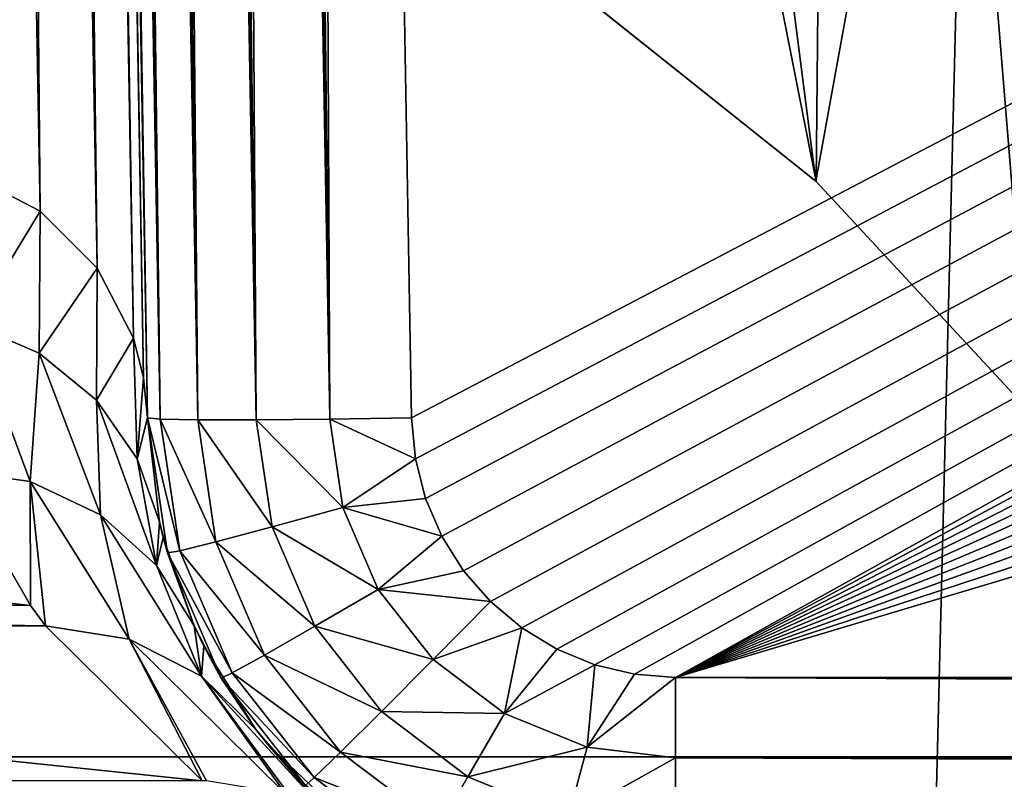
# Model space of a CAD drawing. Header units: millimetres. Extents: x -40 to 40, y -40 to 40.
# Tile 209 of 256: x 1.2 to 3.1, y 1.8 to 3.2. Entities that reach past the tile are written whole.
import ezdxf

# ---------------------------------------------------------------- set-up
doc = ezdxf.new("R2010")
doc.units = ezdxf.units.MM
doc.header["$LTSCALE"] = 26.699852
for name, color, linetype in [('1', 7, 'CONTINUOUS'), ('102', 7, 'CONTINUOUS'), ('103', 7, 'CONTINUOUS'), ('149', 7, 'CONTINUOUS'), ('150', 7, 'CONTINUOUS'), ('151', 7, 'CONTINUOUS'), ('158', 7, 'CONTINUOUS'), ('16', 7, 'CONTINUOUS'), ('424', 7, 'CONTINUOUS'), ('430', 7, 'CONTINUOUS'), ('612', 7, 'CONTINUOUS'), ('614', 7, 'CONTINUOUS'), ('615', 7, 'CONTINUOUS'), ('617', 7, 'CONTINUOUS'), ('87', 7, 'CONTINUOUS'), ('93', 7, 'CONTINUOUS'), ('94', 7, 'CONTINUOUS')]:
    doc.layers.add(name, color=color, linetype=linetype)

msp = doc.modelspace()

# ---------------------------------------------------------------- linework, layer by layer
at = {"layer": '1', "linetype": 'Continuous'}
for points in [[(1.9386, -39.4524), (0, 39.5), (0, -39.5), (1.9386, -39.4524)], [(3.872, 39.3098), (0, 39.5), (1.9386, -39.4524), (3.872, 39.3098)], [(3.8727, -39.3097), (3.872, 39.3098), (1.9386, -39.4524), (3.8727, -39.3097)]]:
    msp.add_3dface(points, dxfattribs=at)
at = {"layer": '102', "linetype": 'Continuous'}
for points in [[(3.4005, 2.9472, -755), (2.9477, 3.4002, -770), (2.9475, 3.4003, -755), (3.4005, 2.9472, -755)], [(3.4015, 2.9461, -770), (2.9477, 3.4002, -770), (3.4005, 2.9472, -755), (3.4015, 2.9461, -770)]]:
    msp.add_3dface(points, dxfattribs=at)
at = {"layer": '103', "linetype": 'Continuous'}
for points in [[(5.1268, 3.117, -755), (2.4347, 3.7844, -755), (4.6538, 3.7871, -755), (5.1268, 3.117, -755)], [(2.9475, 3.4003, -755), (2.4347, 3.7844, -755), (5.1268, 3.117, -755), (2.9475, 3.4003, -755)], [(3.4005, 2.9472, -755), (2.9475, 3.4003, -755), (5.1268, 3.117, -755), (3.4005, 2.9472, -755)]]:
    msp.add_3dface(points, dxfattribs=at)
at = {"layer": '149', "linetype": 'Continuous'}
for points in [[(-1.0888, 2.3822, -964.186), (1.2351, 2.1271, -967.0193), (-1.2334, 2.1295, -966.9933), (-1.0888, 2.3822, -964.186)], [(1.0884, 2.3829, -964.178), (1.2351, 2.1271, -967.0193), (-1.0888, 2.3822, -964.186), (1.0884, 2.3829, -964.178)], [(-1.2334, 2.1295, -966.9933), (1.2634, 2.0888, -967.4448), (-1.264, 2.0881, -967.453), (-1.2334, 2.1295, -966.9933)], [(1.2351, 2.1271, -967.0193), (1.2634, 2.0888, -967.4448), (-1.2334, 2.1295, -966.9933), (1.2351, 2.1271, -967.0193)], [(-1.264, 2.0881, -967.453), (1.5604, 1.7951, -970.7086), (-1.5604, 1.7951, -970.7086), (-1.264, 2.0881, -967.453)], [(1.2634, 2.0888, -967.4448), (1.5604, 1.7951, -970.7086), (-1.264, 2.0881, -967.453), (1.2634, 2.0888, -967.4448)]]:
    msp.add_3dface(points, dxfattribs=at)
at = {"layer": '150', "linetype": 'Continuous'}
for points in [[(1.115, 2.9462, -957.6324), (1.2539, 2.8743, -957.6257), (1.1238, 2.6602, -960.8965), (1.115, 2.9462, -957.6324)], [(1.1238, 2.6602, -960.8965), (1.2539, 2.8743, -957.6257), (1.252, 2.6051, -960.889), (1.1238, 2.6602, -960.8965)], [(1.2539, 2.8743, -957.6257), (1.3618, 2.7659, -957.6157), (1.252, 2.6051, -960.889), (1.2539, 2.8743, -957.6257)], [(1.252, 2.6051, -960.889), (1.3618, 2.7659, -957.6157), (1.3602, 2.5163, -960.8789), (1.252, 2.6051, -960.889)], [(1.3618, 2.7659, -957.6157), (1.4303, 2.6338, -957.6037), (1.3602, 2.5163, -960.8789), (1.3618, 2.7659, -957.6157)], [(1.0884, 2.3829, -964.178), (1.1238, 2.6602, -960.8965), (1.2345, 2.3619, -964.1675), (1.0884, 2.3829, -964.178)], [(1.1238, 2.6602, -960.8965), (1.252, 2.6051, -960.889), (1.2345, 2.3619, -964.1675), (1.1238, 2.6602, -960.8965)], [(1.3602, 2.5163, -960.8789), (1.4303, 2.6338, -957.6037), (1.4372, 2.4053, -960.8674), (1.3602, 2.5163, -960.8789)], [(1.4303, 2.6338, -957.6037), (1.4494, 2.559, -957.597), (1.4372, 2.4053, -960.8674), (1.4303, 2.6338, -957.6037)], [(1.2345, 2.3619, -964.1675), (1.252, 2.6051, -960.889), (1.368, 2.2988, -964.1564), (1.2345, 2.3619, -964.1675)], [(1.252, 2.6051, -960.889), (1.3602, 2.5163, -960.8789), (1.368, 2.2988, -964.1564), (1.252, 2.6051, -960.889)], [(1.4494, 2.559, -957.597), (1.4567, 2.4825, -957.5901), (1.4372, 2.4053, -960.8674), (1.4494, 2.559, -957.597)], [(1.3602, 2.5163, -960.8789), (1.4372, 2.4053, -960.8674), (1.4741, 2.203, -964.1435), (1.3602, 2.5163, -960.8789)], [(1.368, 2.2988, -964.1564), (1.3602, 2.5163, -960.8789), (1.4741, 2.203, -964.1435), (1.368, 2.2988, -964.1564)], [(1.4372, 2.4053, -960.8674), (1.4567, 2.4825, -957.5901), (1.4798, 2.2856, -960.8751), (1.4372, 2.4053, -960.8674)], [(1.4372, 2.4053, -960.8674), (1.4798, 2.2856, -960.8751), (1.4741, 2.203, -964.1435), (1.4372, 2.4053, -960.8674)], [(1.2351, 2.1271, -967.0193), (1.0884, 2.3829, -964.178), (1.2345, 2.3619, -964.1675), (1.2351, 2.1271, -967.0193)], [(1.2345, 2.3619, -964.1675), (1.368, 2.2988, -964.1564), (1.4221, 2.0638, -967.4342), (1.2345, 2.3619, -964.1675)], [(1.2634, 2.0888, -967.4448), (1.2351, 2.1271, -967.0193), (1.2345, 2.3619, -964.1675), (1.2634, 2.0888, -967.4448)], [(1.2634, 2.0888, -967.4448), (1.2345, 2.3619, -964.1675), (1.4221, 2.0638, -967.4342), (1.2634, 2.0888, -967.4448)], [(1.368, 2.2988, -964.1564), (1.4741, 2.203, -964.1435), (1.5591, 1.9937, -967.4184), (1.368, 2.2988, -964.1564)], [(1.4221, 2.0638, -967.4342), (1.368, 2.2988, -964.1564), (1.5591, 1.9937, -967.4184), (1.4221, 2.0638, -967.4342)], [(1.4798, 2.2856, -960.8751), (1.4866, 2.2564, -961.3591), (1.4741, 2.203, -964.1435), (1.4798, 2.2856, -960.8751)], [(1.4741, 2.203, -964.1435), (1.4866, 2.2564, -961.3591), (1.545, 2.0887, -964.1563), (1.4741, 2.203, -964.1435)], [(1.4741, 2.203, -964.1435), (1.545, 2.0887, -964.1563), (1.5591, 1.9937, -967.4184), (1.4741, 2.203, -964.1435)], [(1.5604, 1.7951, -970.7086), (1.2634, 2.0888, -967.4448), (1.4221, 2.0638, -967.4342), (1.5604, 1.7951, -970.7086)], [(1.545, 2.0887, -964.1563), (1.5634, 2.0502, -964.7952), (1.5591, 1.9937, -967.4184), (1.545, 2.0887, -964.1563)], [(1.5604, 1.7951, -970.7086), (1.4221, 2.0638, -967.4342), (1.5682, 1.7951, -970.7077), (1.5604, 1.7951, -970.7086)], [(1.4221, 2.0638, -967.4342), (1.5591, 1.9937, -967.4184), (1.7179, 1.771, -970.6875), (1.4221, 2.0638, -967.4342)], [(1.5682, 1.7951, -970.7077), (1.4221, 2.0638, -967.4342), (1.7179, 1.771, -970.6875), (1.5682, 1.7951, -970.7077)], [(1.5591, 1.9937, -967.4184), (1.5634, 2.0502, -964.7952), (1.662, 1.8927, -967.4248), (1.5591, 1.9937, -967.4184)], [(1.5591, 1.9937, -967.4184), (1.662, 1.8927, -967.4248), (1.7915, 1.7403, -970.6758), (1.5591, 1.9937, -967.4184)], [(1.7179, 1.771, -970.6875), (1.5591, 1.9937, -967.4184), (1.7254, 1.7685, -970.6863), (1.7179, 1.771, -970.6875)], [(1.7254, 1.7685, -970.6863), (1.5591, 1.9937, -967.4184), (1.7915, 1.7403, -970.6758), (1.7254, 1.7685, -970.6863)], [(1.662, 1.8927, -967.4248), (1.6848, 1.864, -967.8987), (1.7915, 1.7403, -970.6758), (1.662, 1.8927, -967.4248)], [(1.7915, 1.7403, -970.6758), (1.6848, 1.864, -967.8987), (1.8591, 1.6981, -970.6638), (1.7915, 1.7403, -970.6758)]]:
    msp.add_3dface(points, dxfattribs=at)
at = {"layer": '151', "linetype": 'Continuous'}
for points in [[(1.4945, 2.2271, -824.4588), (1.4567, 2.4825, -957.5901), (1.4567, 2.4825, -824.4566), (1.4945, 2.2271, -824.4588)], [(1.4798, 2.2856, -960.8751), (1.4567, 2.4825, -957.5901), (1.4945, 2.2271, -824.4588), (1.4798, 2.2856, -960.8751)], [(1.4866, 2.2564, -961.3591), (1.4798, 2.2856, -960.8751), (1.4945, 2.2271, -824.4588), (1.4866, 2.2564, -961.3591)], [(1.545, 2.0887, -964.1563), (1.4866, 2.2564, -961.3591), (1.4945, 2.2271, -824.4588), (1.545, 2.0887, -964.1563)], [(1.5964, 1.99, -824.4609), (1.545, 2.0887, -964.1563), (1.4945, 2.2271, -824.4588), (1.5964, 1.99, -824.4609)], [(1.5634, 2.0502, -964.7952), (1.545, 2.0887, -964.1563), (1.5964, 1.99, -824.4609), (1.5634, 2.0502, -964.7952)], [(1.662, 1.8927, -967.4248), (1.5634, 2.0502, -964.7952), (1.5964, 1.99, -824.4609), (1.662, 1.8927, -967.4248)], [(1.7557, 1.7867, -824.4627), (1.662, 1.8927, -967.4248), (1.5964, 1.99, -824.4609), (1.7557, 1.7867, -824.4627)], [(1.6848, 1.864, -967.8987), (1.662, 1.8927, -967.4248), (1.7557, 1.7867, -824.4627), (1.6848, 1.864, -967.8987)], [(1.8591, 1.6981, -970.6638), (1.6848, 1.864, -967.8987), (1.7557, 1.7867, -824.4627), (1.8591, 1.6981, -970.6638)]]:
    msp.add_3dface(points, dxfattribs=at)
at = {"layer": '158', "linetype": 'Continuous'}
for points in [[(29.4827, 1.9913, -823.9652), (29.4849, 1.8661, -823.9834), (2.4565, 1.9913, -823.9652), (29.4827, 1.9913, -823.9652)], [(29.4849, 1.8661, -823.9834), (29.485, 1.8595, -823.9853), (2.4565, 1.9913, -823.9652), (29.4849, 1.8661, -823.9834)], [(2.4565, 1.9913, -823.9652), (29.485, 1.8595, -823.9853), (2.4565, 1.8388, -823.9919), (2.4565, 1.9913, -823.9652)], [(29.485, 1.8595, -823.9853), (29.4869, 1.7494, -824.0325), (2.4565, 1.8388, -823.9919), (29.485, 1.8595, -823.9853)], [(2.4565, 1.8388, -823.9919), (29.4871, 1.7376, -824.0396), (2.4565, 1.7019, -824.0638), (2.4565, 1.8388, -823.9919)], [(29.4869, 1.7494, -824.0325), (29.4871, 1.7376, -824.0396), (2.4565, 1.8388, -823.9919), (29.4869, 1.7494, -824.0325)]]:
    msp.add_3dface(points, dxfattribs=at)
at = {"layer": '16', "linetype": 'Continuous'}
for points in [[(-33.9501, 1.8406, -3.5), (-33.5521, 5.5004, -3.5), (33.9501, 1.8406, -3.5), (-33.9501, 1.8406, -3.5)], [(33.9501, 1.8406, -3.5), (-33.5521, 5.5004, -3.5), (5, 5.4103, -3.5), (33.9501, 1.8406, -3.5)], [(33.9501, -1.8406, -3.5), (-33.9501, 1.8406, -3.5), (33.9501, 1.8406, -3.5), (33.9501, -1.8406, -3.5)], [(-33.9501, -1.8406, -3.5), (-33.9501, 1.8406, -3.5), (33.9501, -1.8406, -3.5), (-33.9501, -1.8406, -3.5)]]:
    msp.add_3dface(points, dxfattribs=at)
at = {"layer": '424', "linetype": 'Continuous'}
for points in [[(-13.8109, 0, -821), (13.8109, 0, -821), (-14.0554, 14.5087, -821.2533), (-13.8109, 0, -821)], [(13.8109, 0, -821), (14.0554, 14.5087, -821.2533), (-14.0554, 14.5087, -821.2533), (13.8109, 0, -821)]]:
    msp.add_3dface(points, dxfattribs=at)
at = {"layer": '430', "linetype": 'Continuous'}
for points in [[(1.7467, 14.5087, -823.7467), (24.9125, 14.5088, -823.7467), (1.9566, 2.4826, -823.9567), (1.7467, 14.5087, -823.7467)], [(1.9566, 2.4826, -823.9567), (24.9125, 14.5088, -823.7467), (1.964, 2.4052, -823.958), (1.9566, 2.4826, -823.9567)], [(1.964, 2.4052, -823.958), (24.9125, 14.5088, -823.7467), (1.9832, 2.3301, -823.9593), (1.964, 2.4052, -823.958)], [(1.9832, 2.3301, -823.9593), (24.9125, 14.5088, -823.7467), (2.0138, 2.2588, -823.9606), (1.9832, 2.3301, -823.9593)], [(2.0138, 2.2588, -823.9606), (24.9125, 14.5088, -823.7467), (2.0551, 2.1931, -823.9617), (2.0138, 2.2588, -823.9606)], [(2.0551, 2.1931, -823.9617), (24.9125, 14.5088, -823.7467), (2.106, 2.1347, -823.9627), (2.0551, 2.1931, -823.9617)], [(2.106, 2.1347, -823.9627), (24.9125, 14.5088, -823.7467), (2.1654, 2.0848, -823.9636), (2.106, 2.1347, -823.9627)], [(2.1654, 2.0848, -823.9636), (24.9125, 14.5088, -823.7467), (2.2318, 2.0446, -823.9643), (2.1654, 2.0848, -823.9636)], [(2.2318, 2.0446, -823.9643), (24.9125, 14.5088, -823.7467), (2.3036, 2.0152, -823.9648), (2.2318, 2.0446, -823.9643)], [(2.3036, 2.0152, -823.9648), (24.9125, 14.5088, -823.7467), (2.3791, 1.9973, -823.9651), (2.3036, 2.0152, -823.9648)], [(24.9125, 14.5088, -823.7467), (2.4565, 1.9913, -823.9652), (2.3791, 1.9973, -823.9651), (24.9125, 14.5088, -823.7467)], [(2.4565, 1.9913, -823.9652), (24.9125, 14.5088, -823.7467), (25.6898, 14.4411, -823.7479), (2.4565, 1.9913, -823.9652)], [(26.4426, 14.2406, -823.7514), (2.4565, 1.9913, -823.9652), (25.6898, 14.4411, -823.7479), (26.4426, 14.2406, -823.7514)], [(27.1505, 13.9127, -823.7572), (2.4565, 1.9913, -823.9652), (26.4426, 14.2406, -823.7514), (27.1505, 13.9127, -823.7572)], [(27.7908, 13.4678, -823.7649), (2.4565, 1.9913, -823.9652), (27.1505, 13.9127, -823.7572), (27.7908, 13.4678, -823.7649)], [(28.3448, 12.919, -823.7745), (2.4565, 1.9913, -823.9652), (27.7908, 13.4678, -823.7649), (28.3448, 12.919, -823.7745)], [(28.796, 12.2822, -823.7856), (2.4565, 1.9913, -823.9652), (28.3448, 12.919, -823.7745), (28.796, 12.2822, -823.7856)], [(29.1307, 11.5765, -823.7979), (2.4565, 1.9913, -823.9652), (28.796, 12.2822, -823.7856), (29.1307, 11.5765, -823.7979)], [(29.338, 10.8245, -823.8111), (2.4565, 1.9913, -823.9652), (29.1307, 11.5765, -823.7979), (29.338, 10.8245, -823.8111)], [(29.4123, 10.048, -823.8246), (2.4565, 1.9913, -823.9652), (29.338, 10.8245, -823.8111), (29.4123, 10.048, -823.8246)], [(29.4827, 1.9913, -823.9652), (2.4565, 1.9913, -823.9652), (29.4123, 10.048, -823.8246), (29.4827, 1.9913, -823.9652)]]:
    msp.add_3dface(points, dxfattribs=at)
at = {"layer": '612', "linetype": 'Continuous'}
for points in [[(1.2652, 14.5108, -824.1121), (1.4567, 2.4825, -824.4566), (1.2524, 14.499, -824.1729), (1.2652, 14.5108, -824.1121)], [(1.481, 2.4803, -824.3027), (1.2652, 14.5108, -824.1121), (1.2932, 14.5116, -824.036), (1.481, 2.4803, -824.3027)], [(1.4567, 2.4825, -824.4566), (1.2652, 14.5108, -824.1121), (1.481, 2.4803, -824.3027), (1.4567, 2.4825, -824.4566)], [(1.3109, 14.5119, -824.0015), (1.481, 2.4803, -824.3027), (1.2932, 14.5116, -824.036), (1.3109, 14.5119, -824.0015)], [(1.3332, 14.5121, -823.9655), (1.481, 2.4803, -824.3027), (1.3109, 14.5119, -824.0015), (1.3332, 14.5121, -823.9655)], [(1.384, 14.5123, -823.9024), (1.552, 2.4791, -824.1631), (1.3332, 14.5121, -823.9655), (1.384, 14.5123, -823.9024)], [(1.552, 2.4791, -824.1631), (1.481, 2.4803, -824.3027), (1.3332, 14.5121, -823.9655), (1.552, 2.4791, -824.1631)], [(1.3903, 14.5123, -823.896), (1.552, 2.4791, -824.1631), (1.384, 14.5123, -823.9024), (1.3903, 14.5123, -823.896)], [(1.4444, 14.5122, -823.8484), (1.552, 2.4791, -824.1631), (1.3903, 14.5123, -823.896), (1.4444, 14.5122, -823.8484)], [(1.6626, 2.4791, -824.0523), (1.552, 2.4791, -824.1631), (1.4444, 14.5122, -823.8484), (1.6626, 2.4791, -824.0523)], [(1.4945, 14.5119, -823.8149), (1.6626, 2.4791, -824.0523), (1.4444, 14.5122, -823.8484), (1.4945, 14.5119, -823.8149)], [(1.5127, 14.5118, -823.8048), (1.6626, 2.4791, -824.0523), (1.4945, 14.5119, -823.8149), (1.5127, 14.5118, -823.8048)], [(1.5872, 14.5111, -823.7728), (1.6626, 2.4791, -824.0523), (1.5127, 14.5118, -823.8048), (1.5872, 14.5111, -823.7728)], [(1.8021, 2.4803, -823.9812), (1.6626, 2.4791, -824.0523), (1.5872, 14.5111, -823.7728), (1.8021, 2.4803, -823.9812)], [(1.6163, 14.5107, -823.764), (1.8021, 2.4803, -823.9812), (1.5872, 14.5111, -823.7728), (1.6163, 14.5107, -823.764)], [(1.6658, 14.51, -823.7533), (1.8021, 2.4803, -823.9812), (1.6163, 14.5107, -823.764), (1.6658, 14.51, -823.7533)], [(1.7467, 14.5087, -823.7467), (1.8021, 2.4803, -823.9812), (1.6658, 14.51, -823.7533), (1.7467, 14.5087, -823.7467)], [(1.7467, 14.5087, -823.7467), (1.9566, 2.4826, -823.9567), (1.8021, 2.4803, -823.9812), (1.7467, 14.5087, -823.7467)], [(1.2516, 14.4978, -824.1789), (1.4567, 2.4825, -824.4566), (1.2472, 14.4845, -824.2471), (1.2516, 14.4978, -824.1789)], [(1.2524, 14.499, -824.1729), (1.4567, 2.4825, -824.4566), (1.2516, 14.4978, -824.1789), (1.2524, 14.499, -824.1729)]]:
    msp.add_3dface(points, dxfattribs=at)
at = {"layer": '614', "linetype": 'Continuous'}
for points in [[(1.2539, 2.8743, -957.6257), (1.0333, 14.8842, -824.2834), (1.1441, 14.7787, -824.2737), (1.2539, 2.8743, -957.6257)], [(1.2539, 2.8743, -957.6257), (1.115, 2.9462, -957.6324), (1.0333, 14.8842, -824.2834), (1.2539, 2.8743, -957.6257)], [(1.3618, 2.7659, -957.6157), (1.1441, 14.7787, -824.2737), (1.2187, 14.6416, -824.2613), (1.3618, 2.7659, -957.6157)], [(1.3618, 2.7659, -957.6157), (1.2539, 2.8743, -957.6257), (1.1441, 14.7787, -824.2737), (1.3618, 2.7659, -957.6157)], [(1.4303, 2.6338, -957.6037), (1.2187, 14.6416, -824.2613), (1.2395, 14.5631, -824.2542), (1.4303, 2.6338, -957.6037)], [(1.4303, 2.6338, -957.6037), (1.3618, 2.7659, -957.6157), (1.2187, 14.6416, -824.2613), (1.4303, 2.6338, -957.6037)], [(1.2472, 14.4845, -824.2471), (1.4494, 2.559, -957.597), (1.2395, 14.5631, -824.2542), (1.2472, 14.4845, -824.2471)], [(1.4494, 2.559, -957.597), (1.4303, 2.6338, -957.6037), (1.2395, 14.5631, -824.2542), (1.4494, 2.559, -957.597)], [(1.4567, 2.4825, -957.5901), (1.4494, 2.559, -957.597), (1.2472, 14.4845, -824.2471), (1.4567, 2.4825, -957.5901)]]:
    msp.add_3dface(points, dxfattribs=at)
at = {"layer": '615', "linetype": 'Continuous'}
msp.add_3dface([(1.4567, 2.4825, -824.4566), (1.4567, 2.4825, -957.5901), (1.2472, 14.4845, -824.2471), (1.4567, 2.4825, -824.4566)], dxfattribs=at)
at = {"layer": '617', "linetype": 'Continuous'}
for points in [[(1.4567, 2.4825, -824.4566), (1.481, 2.4803, -824.3027), (1.5179, 2.2311, -824.307), (1.4567, 2.4825, -824.4566)], [(1.4945, 2.2271, -824.4588), (1.4567, 2.4825, -824.4566), (1.5179, 2.2311, -824.307), (1.4945, 2.2271, -824.4588)], [(1.481, 2.4803, -824.3027), (1.5861, 2.2481, -824.1671), (1.5179, 2.2311, -824.307), (1.481, 2.4803, -824.3027)], [(1.481, 2.4803, -824.3027), (1.552, 2.4791, -824.1631), (1.5861, 2.2481, -824.1671), (1.481, 2.4803, -824.3027)], [(1.6626, 2.4791, -824.0523), (1.8021, 2.4803, -823.9812), (1.8268, 2.3131, -823.9841), (1.6626, 2.4791, -824.0523)], [(1.9566, 2.4826, -823.9567), (1.964, 2.4052, -823.958), (1.8021, 2.4803, -823.9812), (1.9566, 2.4826, -823.9567)], [(1.8021, 2.4803, -823.9812), (1.964, 2.4052, -823.958), (1.8268, 2.3131, -823.9841), (1.8021, 2.4803, -823.9812)], [(1.552, 2.4791, -824.1631), (1.6926, 2.2763, -824.0559), (1.5861, 2.2481, -824.1671), (1.552, 2.4791, -824.1631)], [(1.552, 2.4791, -824.1631), (1.6626, 2.4791, -824.0523), (1.6926, 2.2763, -824.0559), (1.552, 2.4791, -824.1631)], [(1.6626, 2.4791, -824.0523), (1.8268, 2.3131, -823.9841), (1.6926, 2.2763, -824.0559), (1.6626, 2.4791, -824.0523)], [(1.964, 2.4052, -823.958), (1.9832, 2.3301, -823.9593), (1.8268, 2.3131, -823.9841), (1.964, 2.4052, -823.958)], [(1.8268, 2.3131, -823.9841), (1.8935, 2.1579, -823.9868), (1.6926, 2.2763, -824.0559), (1.8268, 2.3131, -823.9841)], [(1.9832, 2.3301, -823.9593), (2.0138, 2.2588, -823.9606), (1.8268, 2.3131, -823.9841), (1.9832, 2.3301, -823.9593)], [(1.8268, 2.3131, -823.9841), (2.0138, 2.2588, -823.9606), (1.8935, 2.1579, -823.9868), (1.8268, 2.3131, -823.9841)], [(1.6926, 2.2763, -824.0559), (1.7735, 2.088, -824.0591), (1.5861, 2.2481, -824.1671), (1.6926, 2.2763, -824.0559)], [(1.6926, 2.2763, -824.0559), (1.8935, 2.1579, -823.9868), (1.7735, 2.088, -824.0591), (1.6926, 2.2763, -824.0559)], [(2.0138, 2.2588, -823.9606), (2.0551, 2.1931, -823.9617), (1.8935, 2.1579, -823.9868), (2.0138, 2.2588, -823.9606)], [(1.5861, 2.2481, -824.1671), (1.6783, 2.0335, -824.1709), (1.5179, 2.2311, -824.307), (1.5861, 2.2481, -824.1671)], [(1.5861, 2.2481, -824.1671), (1.7735, 2.088, -824.0591), (1.6783, 2.0335, -824.1709), (1.5861, 2.2481, -824.1671)], [(1.4945, 2.2271, -824.4588), (1.5179, 2.2311, -824.307), (1.6173, 1.9997, -824.3111), (1.4945, 2.2271, -824.4588)], [(1.5964, 1.99, -824.4609), (1.4945, 2.2271, -824.4588), (1.6173, 1.9997, -824.3111), (1.5964, 1.99, -824.4609)], [(1.5179, 2.2311, -824.307), (1.6783, 2.0335, -824.1709), (1.6173, 1.9997, -824.3111), (1.5179, 2.2311, -824.307)], [(2.0551, 2.1931, -823.9617), (2.106, 2.1347, -823.9627), (1.8935, 2.1579, -823.9868), (2.0551, 2.1931, -823.9617)], [(1.8935, 2.1579, -823.9868), (1.9977, 2.0249, -823.9891), (1.7735, 2.088, -824.0591), (1.8935, 2.1579, -823.9868)], [(1.8935, 2.1579, -823.9868), (2.106, 2.1347, -823.9627), (1.9977, 2.0249, -823.9891), (1.8935, 2.1579, -823.9868)], [(2.106, 2.1347, -823.9627), (2.1654, 2.0848, -823.9636), (1.9977, 2.0249, -823.9891), (2.106, 2.1347, -823.9627)], [(1.7735, 2.088, -824.0591), (1.9, 1.9267, -824.062), (1.6783, 2.0335, -824.1709), (1.7735, 2.088, -824.0591)], [(1.7735, 2.088, -824.0591), (1.9977, 2.0249, -823.9891), (1.9, 1.9267, -824.062), (1.7735, 2.088, -824.0591)], [(1.9977, 2.0249, -823.9891), (2.1654, 2.0848, -823.9636), (2.1325, 1.923, -823.9909), (1.9977, 2.0249, -823.9891)], [(2.1654, 2.0848, -823.9636), (2.2318, 2.0446, -823.9643), (2.1325, 1.923, -823.9909), (2.1654, 2.0848, -823.9636)], [(1.6783, 2.0335, -824.1709), (1.8224, 1.8497, -824.1741), (1.6173, 1.9997, -824.3111), (1.6783, 2.0335, -824.1709)], [(1.6783, 2.0335, -824.1709), (1.9, 1.9267, -824.062), (1.8224, 1.8497, -824.1741), (1.6783, 2.0335, -824.1709)], [(2.2318, 2.0446, -823.9643), (2.3036, 2.0152, -823.9648), (2.1325, 1.923, -823.9909), (2.2318, 2.0446, -823.9643)], [(1.9977, 2.0249, -823.9891), (2.1325, 1.923, -823.9909), (1.9, 1.9267, -824.062), (1.9977, 2.0249, -823.9891)], [(2.1325, 1.923, -823.9909), (2.3036, 2.0152, -823.9648), (2.2889, 1.859, -823.992), (2.1325, 1.923, -823.9909)], [(2.3036, 2.0152, -823.9648), (2.3791, 1.9973, -823.9651), (2.2889, 1.859, -823.992), (2.3036, 2.0152, -823.9648)], [(1.5964, 1.99, -824.4609), (1.6173, 1.9997, -824.3111), (1.7726, 1.8015, -824.3145), (1.5964, 1.99, -824.4609)], [(1.6173, 1.9997, -824.3111), (1.8224, 1.8497, -824.1741), (1.7726, 1.8015, -824.3145), (1.6173, 1.9997, -824.3111)], [(2.3791, 1.9973, -823.9651), (2.4565, 1.9913, -823.9652), (2.2889, 1.859, -823.992), (2.3791, 1.9973, -823.9651)], [(1.7557, 1.7867, -824.4627), (1.5964, 1.99, -824.4609), (1.7726, 1.8015, -824.3145), (1.7557, 1.7867, -824.4627)], [(2.4565, 1.9913, -823.9652), (2.4565, 1.8388, -823.9919), (2.2889, 1.859, -823.992), (2.4565, 1.9913, -823.9652)], [(1.9, 1.9267, -824.062), (2.0635, 1.8031, -824.0641), (1.8224, 1.8497, -824.1741), (1.9, 1.9267, -824.062)], [(1.9, 1.9267, -824.062), (2.1325, 1.923, -823.9909), (2.0635, 1.8031, -824.0641), (1.9, 1.9267, -824.062)], [(2.1325, 1.923, -823.9909), (2.2889, 1.859, -823.992), (2.0635, 1.8031, -824.0641), (2.1325, 1.923, -823.9909)], [(1.8224, 1.8497, -824.1741), (2.0087, 1.7088, -824.1766), (1.7726, 1.8015, -824.3145), (1.8224, 1.8497, -824.1741)], [(1.8224, 1.8497, -824.1741), (2.0635, 1.8031, -824.0641), (2.0087, 1.7088, -824.1766), (1.8224, 1.8497, -824.1741)], [(2.0635, 1.8031, -824.0641), (2.2889, 1.859, -823.992), (2.2532, 1.7254, -824.0655), (2.0635, 1.8031, -824.0641)], [(2.2889, 1.859, -823.992), (2.4565, 1.8388, -823.9919), (2.2532, 1.7254, -824.0655), (2.2889, 1.859, -823.992)], [(2.4565, 1.8388, -823.9919), (2.4565, 1.7019, -824.0638), (2.2532, 1.7254, -824.0655), (2.4565, 1.8388, -823.9919)], [(1.7557, 1.7867, -824.4627), (1.7726, 1.8015, -824.3145), (1.9736, 1.6496, -824.3172), (1.7557, 1.7867, -824.4627)], [(1.7726, 1.8015, -824.3145), (2.0087, 1.7088, -824.1766), (1.9736, 1.6496, -824.3172), (1.7726, 1.8015, -824.3145)], [(2.0635, 1.8031, -824.0641), (2.2532, 1.7254, -824.0655), (2.0087, 1.7088, -824.1766), (2.0635, 1.8031, -824.0641)]]:
    msp.add_3dface(points, dxfattribs=at)
at = {"layer": '87', "linetype": 'Continuous'}
for points in [[(2.2539, 3.3045, -770), (2.3929, 5.5022, -770), (2.7219, 2.931, -770), (2.2539, 3.3045, -770)], [(2.3929, 5.5022, -770), (3.1204, 5.1247, -770), (2.7219, 2.931, -770), (2.3929, 5.5022, -770)], [(2.7219, 2.931, -770), (3.1204, 5.1247, -770), (3.1278, 2.4933, -770), (2.7219, 2.931, -770)]]:
    msp.add_3dface(points, dxfattribs=at)
at = {"layer": '93', "linetype": 'Continuous'}
for points in [[(2.7621, 6.9729, -20), (1.8673, 7.2638, -20), (2.7229, 2.9301, -20), (2.7621, 6.9729, -20)], [(2.7229, 2.9301, -20), (1.8673, 7.2638, -20), (2.2551, 3.3037, -20), (2.7229, 2.9301, -20)], [(3.1284, 2.4926, -20), (2.7621, 6.9729, -20), (2.7229, 2.9301, -20), (3.1284, 2.4926, -20)], [(3.6151, 6.5712, -20), (2.7621, 6.9729, -20), (3.4646, 1.9992, -20), (3.6151, 6.5712, -20)], [(3.4646, 1.9992, -20), (2.7621, 6.9729, -20), (3.1284, 2.4926, -20), (3.4646, 1.9992, -20)]]:
    msp.add_3dface(points, dxfattribs=at)
at = {"layer": '94', "linetype": 'Continuous'}
for points in [[(2.2539, 3.3045, -770), (2.7219, 2.931, -770), (2.2551, 3.3037, -20), (2.2539, 3.3045, -770)], [(2.7219, 2.931, -770), (2.7229, 2.9301, -20), (2.2551, 3.3037, -20), (2.7219, 2.931, -770)], [(2.7219, 2.931, -770), (3.1278, 2.4933, -770), (2.7229, 2.9301, -20), (2.7219, 2.931, -770)], [(3.1278, 2.4933, -770), (3.1284, 2.4926, -20), (2.7229, 2.9301, -20), (3.1278, 2.4933, -770)]]:
    msp.add_3dface(points, dxfattribs=at)

doc.saveas('drawing.dxf')
